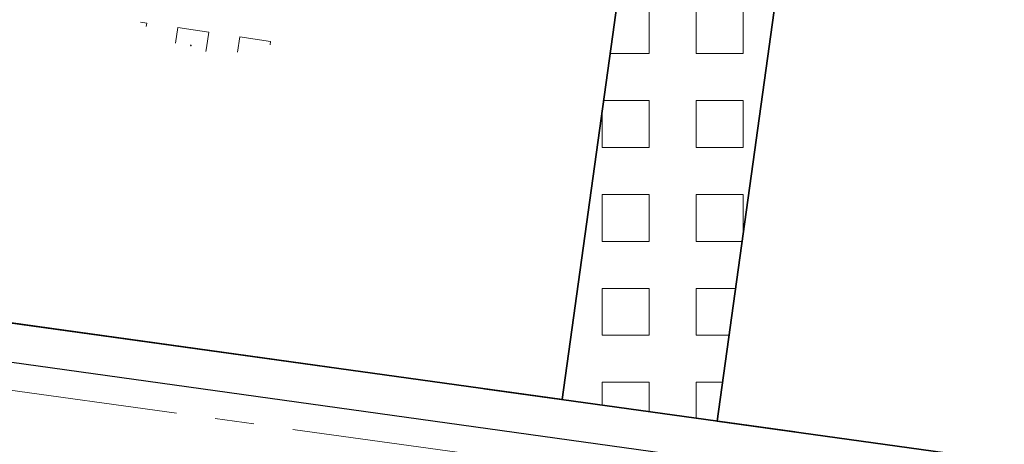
# Model space of a CAD drawing. Header units: metres. Extents: x 167072 to 168585, y 462393 to 462997.
# Tile 34 of 95: x 167589.55 to 167592.07, y 462581.48 to 462582.57. Entities that reach past the tile are written whole.
import ezdxf
from ezdxf.enums import TextEntityAlignment as Align

# ---------------------------------------------------------------- set-up
doc = ezdxf.new("R2010")
doc.units = ezdxf.units.M
doc.header["$LTSCALE"] = 0.2
doc.linetypes.add('ACAD_ISO04W100', pattern=[30, 24, -3, 0, -3])
doc.linetypes.add('VH-OPSLUITBAND_100X200', pattern=[16, 8, -2, 4, -2])
doc.layers.get('0').update_dxf_attribs({"lineweight": 25})
for name, color, linetype, lineweight in [('N-WE-VH-KANTOPSLUITING_OPSLUITBAND_100X200-G', 150, 'VH-OPSLUITBAND_100X200', 35), ('N-WE-VH-KANTOPSLUITING_VOORKANTBAND_OB_100x200-G', 2, 'Continuous', 25), ('N-WE-VH-KANTVERHARDING_SBS_A_ENKELE_STREKLAAG-G', 10, 'ACAD_ISO04W100', 13), ('N-WE-VH-VERHARDING_GRASPLAAT-G', 70, 'Continuous', 35), ('N-WE-VH-VERHARDING_TEGEL_GRAS-A', 72, 'Continuous', 9), ('N-WE-VH-VERHARDING_TEGEL_GRAS-S', 70, 'Continuous', 13), ('N-WE-VH-VERHARDING_TEGEL_GRAS_VAKMARKERING-G', 70, 'Continuous', 20)]:
    doc.layers.add(name, color=color, linetype=linetype, lineweight=lineweight)
doc.styles.add('NLCS-ISO', font='NLCS-ISO.ttf')

# ---------------------------------------------------------------- blocks, each defined once
blk = doc.blocks.new('SVH-GRASTEGEL_STIP-SO')
for p, q in [((-5.044, 0.824), (-5.044, 0.906)), ((-5.089, 0.824), (-5.044, 0.824)), ((-5.243, 0.424), (-5.044, 0.424)), ((-5.044, 0.224), (-5.044, 0.424)), ((-5.252, 0.224), (-5.244, 0.224)), ((-5.252, 0.224), (-5.244, 0.224)), ((-5.244, 0.232), (-5.244, 0.224)), ((-5.244, 0.232), (-5.244, 0.224)), ((-5.244, 0.224), (-5.244, 0.217)), ((-5.244, 0.224), (-5.237, 0.224)), ((-5.244, 0.224), (-5.244, 0.217)), ((-5.244, 0.224), (-5.237, 0.224)), ((-5.044, 0.024), (-5.044, 0.224)), ((-5.294, 0.024), (-5.244, 0.024)), ((-5.244, 0.024), (-5.044, 0.024)), ((-5.243, -0.376), (-5.044, -0.376)), ((-5.044, -0.576), (-5.044, -0.376)), ((-5.044, -0.776), (-5.044, -0.576)), ((-5.089, -0.776), (-5.044, -0.776))]:
    blk.add_line(p, q)
at = {"style": 'NLCS-ISO'}
blk.add_attdef('KLEUR', text='', height=1.8, dxfattribs=at).set_placement((7.655, 0), align=Align.MIDDLE_LEFT)
at = {"style": 'NLCS-ISO', "flags": 1}
blk.add_attdef('FUNCTIE', text='', height=1.8, dxfattribs=at).set_placement((0.116, -3.585), align=Align.MIDDLE_CENTER)

msp = doc.modelspace()

# ---------------------------------------------------------------- hatches: boundary and pattern name
at = {"layer": 'N-WE-VH-VERHARDING_TEGEL_GRAS-A'}
h = msp.add_hatch(dxfattribs=at)
h.set_pattern_fill('AVH-GRASTEGEL', color=256, scale=0.3, pattern_type=2)
h.set_pattern_definition([(0, (0, 0), (0, 0.12), [0.12, -0.12]), (90, (0, 0), (-0.12, 7e-18), [0.12, -0.12])])
h.paths.add_polyline_path([(167591.9985, 462586.3252), (167591.334, 462581.5411), (167590.9378, 462581.5961), (167591.6023, 462586.3802)])

# ---------------------------------------------------------------- linework, layer by layer
at = {"layer": 'N-WE-VH-KANTOPSLUITING_OPSLUITBAND_100X200-G', "flags": 128}
msp.add_lwpolyline([(167596.0127, 462596.6915), (167595.3771, 462592.1154), (167593.8598, 462581.1903), (167586.2627, 462582.2454)], dxfattribs=at)
at = {"layer": 'N-WE-VH-KANTOPSLUITING_VOORKANTBAND_OB_100x200-G'}
msp.add_lwpolyline([(167596.109, 462596.6579), (167595.4762, 462592.1017), (167593.945, 462581.0775), (167586.2489, 462582.1464), (167583.6142, 462582.5123), (167558.9807, 462585.9337)], dxfattribs=at)
at = {"layer": 'N-WE-VH-KANTVERHARDING_SBS_A_ENKELE_STREKLAAG-G', "ltscale": 0.1, "flags": 128}
msp.add_lwpolyline([(167563.4276, 462603.3879), (167563.2442, 462601.7172), (167596.2458, 462597.1336), (167595.5455, 462592.092), (167594.0048, 462580.9985), (167586.2393, 462582.0771), (167583.6046, 462582.443), (167558.5055, 462585.929), (167559.1837, 462590.8121), (167557.6159, 462591.0299, 0.392958), (167553.3663, 462588.0546), (167552.7195, 462585.0365), (167594.9059, 462579.1772), (167596.8331, 462586.1914), (167597.1532, 462587.6474), (167598.3727, 462598.5344)], format="xyb", close=True, dxfattribs=at)
at = {"layer": 'N-WE-VH-VERHARDING_GRASPLAAT-G'}
for points in [[(167591.6023, 462586.3802), (167589.5222, 462586.6691), (167588.8578, 462581.885), (167590.9378, 462581.5961), (167591.6023, 462586.3802)], [(167594.5242, 462585.9744), (167591.9985, 462586.3252), (167591.334, 462581.5411), (167593.8598, 462581.1903), (167594.5242, 462585.9744)]]:
    msp.add_lwpolyline(points, close=True, dxfattribs=at)
at = {"layer": 'N-WE-VH-VERHARDING_TEGEL_GRAS_VAKMARKERING-G', "flags": 128}
msp.add_lwpolyline([(167591.9985, 462586.3252), (167591.334, 462581.5411), (167590.9378, 462581.5961), (167591.6023, 462586.3802)], close=True, dxfattribs=at)

# ---------------------------------------------------------------- block references
at = {"layer": 'N-WE-VH-VERHARDING_TEGEL_GRAS-S', "xscale": 0.1999999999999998, "yscale": 0.1999999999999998, "zscale": 0.1999999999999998, "rotation": 81.55339690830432}
msp.add_blockref('SVH-GRASTEGEL_STIP-SO', (167590.1882, 462583.5312), dxfattribs=at)

doc.saveas('drawing.dxf')
